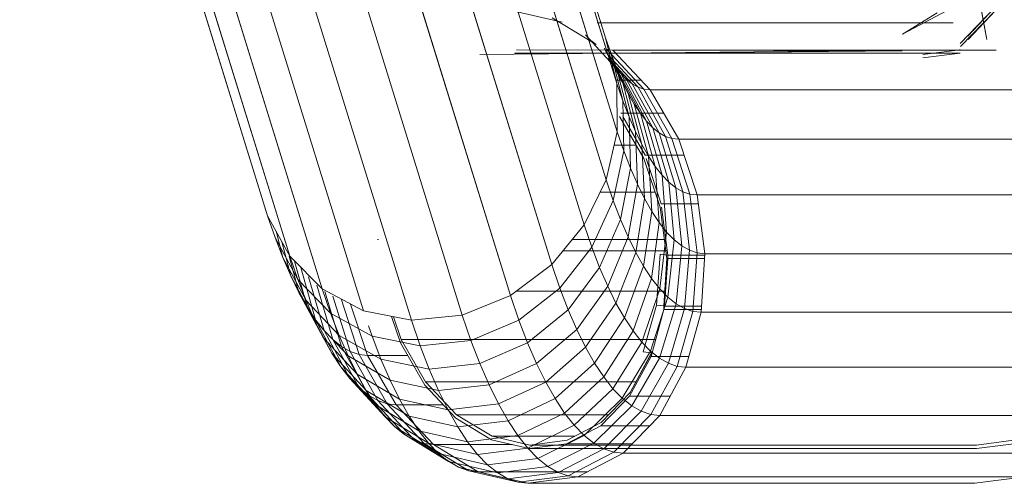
# Model space of a CAD drawing. Header units: millimetres. Extents: x -5903 to 5148, y -923 to 11622.
# Tile 9 of 37: x 3304 to 3365, y 6841 to 6870. Entities that reach past the tile are written whole.
import ezdxf

# ---------------------------------------------------------------- set-up
doc = ezdxf.new("R2010")
doc.units = ezdxf.units.MM
doc.layers.add('G-XREF-____-OTLN', color=7, linetype='Continuous', lineweight=9, true_color=0x007f7f)
doc.layers.add('I-FURN-____-OTLN', color=7, linetype='Continuous', lineweight=9)

# ---------------------------------------------------------------- blocks, each defined once
blk = doc.blocks.new('Gym_Bicycle - BYCYCLE_dwg-951122-Level 1')
at = {"layer": 'G-XREF-____-OTLN'}
for p, q in [((698.129, 559.659), (695.005, 559.262)), ((722.956, 559.262), (695.005, 559.262)), ((726.082, 559.659), (698.129, 559.659)), ((720.126, 557.784), (722.956, 559.262)), ((720.126, 557.784), (722.956, 559.262)), ((723.554, 559.194), (720.711, 557.718)), ((726.082, 559.659), (722.956, 559.262)), ((723.554, 559.194), (722.956, 559.262)), ((726.684, 559.591), (723.554, 559.194)), ((724.191, 558.977), (723.554, 559.194)), ((724.191, 558.977), (727.326, 559.372)), ((726.684, 559.591), (726.082, 559.659)), ((729.181, 558.941), (726.082, 559.659)), ((726.684, 559.591), (729.776, 558.874)), ((727.326, 559.372), (726.684, 559.591)), ((727.965, 559.009), (727.326, 559.372)), ((727.326, 559.372), (730.41, 558.658)), ((721.333, 557.506), (724.191, 558.977)), ((721.952, 557.154), (724.827, 558.615)), ((729.181, 558.941), (722.342, 558.941)), ((724.827, 558.615), (724.191, 558.977)), ((724.827, 558.615), (727.965, 559.009)), ((725.459, 558.111), (724.827, 558.615)), ((728.601, 558.501), (727.965, 559.009)), ((727.965, 559.009), (731.041, 558.299)), ((729.776, 558.874), (729.181, 558.941)), ((731.982, 557.24), (729.181, 558.941)), ((730.41, 558.658), (729.776, 558.874)), ((732.562, 557.175), (729.776, 558.874)), ((731.041, 558.299), (730.41, 558.658)), ((730.41, 558.658), (733.176, 556.966)), ((722.567, 556.663), (725.459, 558.111)), ((728.601, 558.501), (725.459, 558.111)), ((726.085, 557.465), (725.459, 558.111)), ((729.232, 557.851), (728.601, 558.501)), ((731.669, 557.798), (728.601, 558.501)), ((733.788, 556.618), (731.041, 558.299)), ((731.669, 557.798), (731.041, 558.299)), ((720.126, 557.784), (692.187, 557.784)), ((698.023, 557.485), (695.697, 557.189)), ((698.023, 557.485), (725.992, 557.485)), ((717.833, 555.422), (720.126, 557.784)), ((717.833, 555.422), (720.126, 557.784)), ((718.399, 555.358), (720.711, 557.718)), ((718.994, 555.155), (721.333, 557.506)), ((719.836, 557.485), (725.992, 557.485)), ((720.711, 557.718), (720.126, 557.784)), ((721.333, 557.506), (720.711, 557.718)), ((721.952, 557.154), (721.333, 557.506)), ((723.178, 556.033), (726.085, 557.465)), ((725.992, 557.485), (723.664, 557.189)), ((728.35, 556.939), (725.992, 557.485)), ((726.085, 557.465), (729.232, 557.851)), ((726.705, 556.678), (726.085, 557.465)), ((729.232, 557.851), (732.291, 557.156)), ((729.232, 557.851), (729.855, 557.059)), ((732.291, 557.156), (731.669, 557.798)), ((731.669, 557.798), (734.397, 556.132)), ((698.026, 557.27), (695.7, 556.974)), ((698.026, 557.27), (725.961, 557.27)), ((719.548, 557.189), (723.664, 557.189)), ((719.548, 557.189), (723.664, 557.189)), ((721.952, 557.154), (719.587, 554.818)), ((721.491, 555.856), (723.632, 556.974)), ((723.632, 556.974), (721.491, 555.856)), ((723.664, 557.189), (721.526, 556.071)), ((722.567, 556.663), (721.952, 557.154)), ((728.317, 556.724), (723.154, 556.724)), ((728.317, 556.724), (723.154, 556.724)), ((725.961, 557.27), (723.632, 556.974)), ((725.961, 557.27), (724.297, 557.27)), ((728.317, 556.724), (725.961, 557.27)), ((726.705, 556.678), (729.855, 557.059)), ((731.982, 557.24), (727.049, 557.24)), ((728.317, 556.724), (730.541, 555.373)), ((730.578, 555.588), (728.35, 556.939)), ((732.906, 556.375), (729.855, 557.059)), ((729.855, 557.059), (730.47, 556.128)), ((732.562, 557.175), (731.982, 557.24)), ((734.322, 554.752), (731.982, 557.24)), ((732.906, 556.375), (732.291, 557.156)), ((732.291, 557.156), (735, 555.51)), ((733.176, 556.966), (732.562, 557.175)), ((734.881, 554.688), (732.562, 557.175)), ((733.788, 556.618), (733.176, 556.966)), ((733.176, 556.966), (735.467, 554.489)), ((718.463, 556.071), (721.526, 556.071)), ((718.463, 556.071), (721.526, 556.071)), ((721.526, 556.071), (719.723, 554.207)), ((722.567, 556.663), (720.176, 554.348)), ((723.178, 556.033), (722.567, 556.663)), ((726.705, 556.678), (723.781, 555.267)), ((726.705, 556.678), (727.315, 555.754)), ((727.315, 555.754), (730.47, 556.128)), ((730.47, 556.128), (733.513, 555.456)), ((730.47, 556.128), (731.074, 555.061)), ((732.906, 556.375), (735.596, 554.753)), ((732.906, 556.375), (733.513, 555.456)), ((734.397, 556.132), (733.788, 556.618)), ((736.05, 554.157), (733.788, 556.618)), ((735, 555.51), (734.397, 556.132)), ((734.397, 556.132), (736.631, 553.694)), ((721.491, 555.856), (719.683, 553.992)), ((723.178, 556.033), (720.76, 553.745)), ((723.178, 556.033), (723.781, 555.267)), ((724.376, 554.367), (727.315, 555.754)), ((727.315, 555.754), (727.916, 554.693)), ((730.578, 555.588), (732.524, 553.524)), ((736.184, 553.863), (733.513, 555.456)), ((733.513, 555.456), (734.11, 554.403)), ((735, 555.51), (737.206, 553.101)), ((735.596, 554.753), (735, 555.51)), ((717.833, 555.422), (689.913, 555.422)), ((717.833, 555.422), (716.193, 552.411)), ((716.193, 552.411), (717.833, 555.422)), ((718.399, 555.358), (716.734, 552.35)), ((718.994, 555.155), (717.294, 552.159)), ((718.399, 555.358), (717.833, 555.422)), ((718.994, 555.155), (718.399, 555.358)), ((719.587, 554.818), (718.994, 555.155)), ((730.541, 555.373), (721.023, 555.373)), ((723.781, 555.267), (721.338, 553.012)), ((723.781, 555.267), (724.376, 554.367)), ((727.916, 554.693), (731.074, 555.061)), ((730.541, 555.373), (732.482, 553.31)), ((734.11, 554.403), (731.074, 555.061)), ((731.074, 555.061), (731.667, 553.859)), ((719.587, 554.818), (717.853, 551.842)), ((718.409, 551.398), (720.176, 554.348)), ((720.176, 554.348), (719.587, 554.818)), ((720.76, 553.745), (720.176, 554.348)), ((721.907, 552.15), (724.376, 554.367)), ((724.376, 554.367), (724.961, 553.333)), ((727.916, 554.693), (724.961, 553.333)), ((727.916, 554.693), (728.505, 553.5)), ((734.322, 554.752), (731.366, 554.752)), ((736.762, 552.842), (734.11, 554.403)), ((734.11, 554.403), (734.695, 553.217)), ((734.881, 554.688), (734.322, 554.752)), ((734.322, 554.752), (736.104, 551.671)), ((735.467, 554.489), (734.881, 554.688)), ((736.637, 551.61), (734.881, 554.688)), ((736.05, 554.157), (735.467, 554.489)), ((737.187, 551.423), (735.467, 554.489)), ((735.596, 554.753), (737.775, 552.378)), ((735.596, 554.753), (736.184, 553.863)), ((717.171, 554.207), (719.723, 554.207)), ((717.171, 554.207), (719.723, 554.207)), ((718.349, 551.508), (719.683, 553.992)), ((719.723, 554.207), (718.378, 551.724)), ((718.96, 550.83), (720.76, 553.745)), ((721.338, 553.012), (720.76, 553.745)), ((728.505, 553.5), (731.667, 553.859)), ((734.695, 553.217), (731.667, 553.859)), ((731.667, 553.859), (732.247, 552.527)), ((736.05, 554.157), (736.631, 553.694)), ((736.05, 554.157), (737.736, 551.111)), ((736.184, 553.863), (738.335, 551.529)), ((736.184, 553.863), (736.762, 552.842)), ((737.206, 553.101), (736.631, 553.694)), ((736.631, 553.694), (738.281, 550.676)), ((719.316, 553.31), (732.482, 553.31)), ((732.481, 553.31), (719.316, 553.31)), ((719.504, 550.138), (721.338, 553.012)), ((721.338, 553.012), (721.907, 552.15)), ((724.961, 553.333), (722.467, 551.161)), ((724.961, 553.333), (725.535, 552.171)), ((725.535, 552.171), (728.505, 553.5)), ((728.505, 553.5), (729.08, 552.176)), ((732.482, 553.31), (734.006, 550.674)), ((734.056, 550.888), (732.524, 553.524)), ((737.329, 551.692), (734.695, 553.217)), ((734.695, 553.217), (735.266, 551.903)), ((737.775, 552.378), (737.206, 553.101)), ((738.822, 550.118), (737.206, 553.101)), ((716.193, 552.411), (688.297, 552.411)), ((716.193, 552.411), (715.25, 548.972)), ((715.25, 548.972), (716.193, 552.411)), ((716.734, 552.35), (716.193, 552.411)), ((732.247, 552.527), (729.08, 552.176)), ((732.247, 552.527), (735.266, 551.903)), ((732.247, 552.527), (732.811, 551.067)), ((736.762, 552.842), (738.887, 550.556)), ((736.762, 552.842), (737.329, 551.692)), ((737.775, 552.378), (738.335, 551.529)), ((737.775, 552.378), (739.357, 549.439)), ((715.761, 548.914), (716.734, 552.35)), ((717.294, 552.159), (716.283, 548.736)), ((717.294, 552.159), (716.734, 552.35)), ((716.803, 548.44), (717.853, 551.842)), ((717.853, 551.842), (717.294, 552.159)), ((718.409, 551.398), (717.853, 551.842)), ((720.042, 549.325), (721.907, 552.15)), ((721.907, 552.15), (722.467, 551.161)), ((723.016, 550.048), (725.535, 552.171)), ((725.535, 552.171), (726.095, 550.881)), ((729.08, 552.176), (726.095, 550.881)), ((729.08, 552.176), (729.641, 550.726)), ((737.883, 550.418), (735.266, 551.903)), ((735.266, 551.903), (735.823, 550.462)), ((716.005, 551.724), (718.378, 551.724)), ((716.005, 551.724), (718.378, 551.724)), ((717.32, 548.028), (718.409, 551.398)), ((717.582, 548.791), (718.378, 551.724)), ((718.034, 548.521), (718.863, 551.45)), ((718.863, 551.45), (718.349, 551.508)), ((718.863, 551.45), (718.349, 551.508)), ((718.96, 550.83), (718.409, 551.398)), ((720.57, 548.392), (722.467, 551.161)), ((722.467, 551.161), (723.016, 550.048)), ((736.104, 551.671), (733.601, 551.671)), ((736.637, 551.61), (736.104, 551.671)), ((737.17, 548.457), (736.104, 551.671)), ((737.187, 551.423), (736.637, 551.61)), ((737.759, 548.139), (736.637, 551.61)), ((737.736, 551.111), (737.187, 551.423)), ((738.272, 547.961), (737.187, 551.423)), ((737.329, 551.692), (739.428, 549.46)), ((737.329, 551.692), (737.883, 550.418)), ((738.335, 551.529), (738.887, 550.556)), ((739.884, 548.64), (738.335, 551.529)), ((717.833, 547.499), (718.96, 550.83)), ((734.006, 550.674), (718.118, 550.674)), ((734.006, 550.674), (718.118, 550.674)), ((719.504, 550.138), (718.96, 550.83)), ((726.095, 550.881), (723.553, 548.813)), ((726.095, 550.881), (726.642, 549.469)), ((726.642, 549.469), (729.641, 550.726)), ((732.811, 551.067), (729.641, 550.726)), ((729.641, 550.726), (730.19, 549.142)), ((735.823, 550.462), (732.811, 551.067)), ((732.811, 551.067), (733.363, 549.472)), ((734.479, 549.255), (734.006, 550.674)), ((734.056, 550.888), (734.61, 549.23)), ((738.781, 547.672), (737.736, 551.111)), ((738.281, 550.676), (737.736, 551.111)), ((738.822, 550.118), (738.281, 550.676)), ((739.288, 547.267), (738.281, 550.676)), ((738.281, 550.676), (739.288, 547.267)), ((738.887, 550.556), (740.403, 547.725)), ((738.887, 550.556), (739.428, 549.46)), ((719.504, 550.138), (718.34, 546.855)), ((719.504, 550.138), (720.042, 549.325)), ((723.016, 550.048), (721.088, 547.343)), ((723.016, 550.048), (723.553, 548.813)), ((735.823, 550.462), (738.423, 549.022)), ((735.823, 550.462), (736.044, 549.826)), ((737.883, 550.418), (739.956, 548.244)), ((737.883, 550.418), (738.423, 549.022)), ((739.79, 546.749), (738.822, 550.118)), ((738.822, 550.118), (739.357, 549.439)), ((720.042, 549.325), (718.84, 546.098)), ((720.042, 549.325), (720.57, 548.392)), ((724.076, 547.461), (726.642, 549.469)), ((726.642, 549.469), (727.176, 547.926)), ((733.363, 549.472), (730.19, 549.142)), ((748.901, 499.306), (733.363, 549.472)), ((736.368, 548.888), (733.363, 549.472)), ((748.901, 499.306), (733.363, 549.472)), ((740.273, 546.166), (739.357, 549.439)), ((739.357, 549.439), (739.884, 548.64)), ((739.428, 549.46), (740.911, 546.694)), ((739.428, 549.46), (739.956, 548.244)), ((715.25, 548.972), (687.38, 548.972)), ((715.019, 545.311), (715.25, 548.972)), ((715.019, 545.311), (715.25, 548.972)), ((715.238, 548.791), (717.582, 548.791)), ((717.582, 548.791), (715.238, 548.791)), ((715.761, 548.914), (715.25, 548.972)), ((715.499, 545.256), (715.761, 548.914)), ((716.283, 548.736), (715.761, 548.914)), ((716.283, 548.736), (715.979, 545.093)), ((716.803, 548.44), (716.283, 548.736)), ((717.576, 548.573), (717.582, 548.791)), ((717.576, 548.573), (717.582, 548.791)), ((723.553, 548.813), (721.594, 546.179)), ((723.553, 548.813), (724.076, 547.461)), ((727.176, 547.926), (730.19, 549.142)), ((745.725, 498.981), (730.19, 549.142)), ((745.725, 498.981), (730.19, 549.142)), ((751.902, 498.733), (736.368, 548.888)), ((736.368, 548.888), (738.951, 547.497)), ((736.368, 548.888), (751.902, 498.733)), ((738.423, 549.022), (740.471, 546.912)), ((738.423, 549.022), (738.951, 547.497)), ((717.537, 548.577), (715.225, 548.578)), ((716.458, 544.821), (716.803, 548.44)), ((717.32, 548.028), (716.803, 548.44)), ((717.333, 545.609), (717.537, 548.577)), ((717.333, 545.609), (717.537, 548.577)), ((717.333, 545.609), (717.527, 548.577)), ((717.39, 545.609), (717.576, 548.573)), ((718.034, 548.521), (717.537, 548.577)), ((718.034, 548.521), (717.537, 548.577)), ((717.537, 548.577), (717.576, 548.573)), ((717.537, 548.577), (717.576, 548.573)), ((718.034, 548.521), (717.576, 548.573)), ((718.034, 548.521), (717.576, 548.573)), ((718.034, 548.521), (717.806, 545.343)), ((719.332, 545.23), (720.57, 548.392)), ((720.57, 548.392), (721.088, 547.343)), ((739.884, 548.64), (740.669, 545.767)), ((739.884, 548.64), (740.403, 547.725)), ((739.956, 548.244), (741.408, 545.551)), ((739.956, 548.244), (740.471, 546.912)), ((716.934, 544.441), (717.32, 548.028)), ((717.833, 547.499), (717.32, 548.028)), ((717.833, 547.499), (717.406, 543.954)), ((726.802, 547.646), (717.518, 547.646)), ((717.518, 547.646), (726.802, 547.646)), ((717.833, 547.499), (718.34, 546.855)), ((722.087, 544.904), (724.076, 547.461)), ((724.076, 547.461), (724.587, 545.985)), ((727.176, 547.926), (724.587, 545.985)), ((742.704, 497.788), (727.176, 547.926)), ((754.477, 497.37), (738.951, 547.497)), ((740.974, 545.46), (738.951, 547.497)), ((740.403, 547.725), (740.911, 546.694)), ((740.403, 547.725), (741.008, 545.46)), ((740.403, 547.725), (741.008, 545.46)), ((718.34, 546.855), (717.873, 543.361)), ((718.34, 546.855), (718.84, 546.098)), ((721.088, 547.343), (719.813, 544.253)), ((721.088, 547.343), (721.594, 546.179)), ((740.471, 546.912), (741.892, 544.299)), ((740.471, 546.912), (740.974, 545.46)), ((740.911, 546.694), (741.408, 545.551)), ((741.47, 544.56), (740.911, 546.694)), ((715.037, 545.609), (717.333, 545.609)), ((715.037, 545.602), (717.333, 545.609)), ((717.327, 545.397), (717.333, 545.609)), ((717.327, 545.397), (717.333, 545.609)), ((717.333, 545.609), (717.39, 545.609)), ((717.815, 542.394), (717.39, 545.609)), ((718.84, 546.098), (718.333, 542.664)), ((718.84, 546.098), (719.332, 545.23)), ((720.285, 543.17), (721.594, 546.179)), ((721.594, 546.179), (722.087, 544.904)), ((722.568, 543.514), (724.587, 545.985)), ((740.104, 495.885), (724.587, 545.985)), ((715.019, 545.311), (687.178, 545.311)), ((715.499, 545.256), (715.019, 545.311)), ((715.494, 541.637), (715.019, 545.311)), ((717.327, 545.397), (715.024, 545.397)), ((715.979, 545.093), (715.499, 545.256)), ((715.943, 541.586), (715.499, 545.256)), ((716.458, 544.821), (715.979, 545.093)), ((715.979, 545.093), (716.382, 541.437)), ((717.327, 545.397), (717.806, 545.343)), ((717.406, 545.123), (723.882, 545.123)), ((719.332, 545.23), (718.786, 541.865)), ((719.332, 545.23), (719.813, 544.253)), ((756.487, 495.373), (740.974, 545.46)), ((742.364, 542.936), (740.974, 545.46)), ((741.408, 545.551), (741.892, 544.299)), ((741.832, 543.902), (741.408, 545.551)), ((716.934, 544.441), (716.458, 544.821)), ((716.458, 544.821), (716.819, 541.188)), ((717.406, 543.954), (716.934, 544.441)), ((717.254, 540.841), (716.934, 544.441)), ((723.318, 544.432), (717.51, 544.432)), ((723.318, 544.432), (717.51, 544.432)), ((722.087, 544.904), (720.744, 541.983)), ((722.087, 544.904), (722.568, 543.514)), ((735.488, 544.425), (735.423, 544.432)), ((717.685, 540.396), (717.406, 543.954)), ((717.406, 543.954), (717.873, 543.361)), ((719.813, 544.253), (719.23, 540.966)), ((719.813, 544.253), (720.285, 543.17)), ((741.892, 544.299), (742.364, 542.936)), ((718.112, 539.855), (717.873, 543.361)), ((717.873, 543.361), (718.333, 542.664)), ((719.663, 539.968), (720.285, 543.17)), ((720.285, 543.17), (720.744, 541.983)), ((722.568, 543.514), (721.191, 540.692)), ((738.07, 493.462), (722.568, 543.514)), ((738.07, 493.462), (722.568, 543.514)), ((718.532, 539.218), (718.333, 542.664)), ((718.333, 542.664), (718.786, 541.865)), ((757.862, 492.898), (742.364, 542.936)), ((717.741, 542.183), (715.423, 542.183)), ((717.741, 542.183), (718.676, 539.365)), ((717.815, 542.394), (718.828, 539.365)), ((720.744, 541.983), (720.086, 538.875)), ((720.744, 541.983), (721.191, 540.692)), ((715.494, 541.637), (687.682, 541.637)), ((715.943, 541.586), (715.494, 541.637)), ((716.647, 538.158), (715.494, 541.637)), ((716.382, 541.437), (715.943, 541.586)), ((715.943, 541.586), (717.067, 538.111)), ((716.819, 541.188), (716.382, 541.437)), ((717.466, 537.975), (716.382, 541.437)), ((718.127, 541.461), (721.566, 541.461)), ((718.127, 541.461), (721.566, 541.461)), ((718.945, 538.488), (718.786, 541.865)), ((718.786, 541.865), (719.23, 540.966)), ((717.254, 540.841), (716.819, 541.188)), ((716.819, 541.188), (717.864, 537.749)), ((717.685, 540.396), (717.254, 540.841)), ((718.26, 537.433), (717.254, 540.841)), ((719.351, 537.667), (719.23, 540.966)), ((719.23, 540.966), (719.663, 539.968)), ((721.191, 540.692), (720.497, 537.69)), ((736.676, 490.694), (721.191, 540.692)), ((718.112, 539.855), (717.685, 540.396)), ((718.653, 537.028), (717.685, 540.396)), ((718.112, 539.855), (719.04, 536.535)), ((718.112, 539.855), (718.532, 539.218)), ((719.663, 539.968), (719.747, 536.756)), ((719.663, 539.968), (720.086, 538.875)), ((718.729, 539.157), (716.316, 539.157)), ((719.423, 535.956), (718.532, 539.218)), ((718.532, 539.218), (718.945, 538.488)), ((718.746, 539.155), (720.149, 536.728)), ((720.36, 536.728), (718.828, 539.365)), ((720.086, 538.875), (720.133, 535.758)), ((720.086, 538.875), (720.497, 537.69)), ((719.799, 535.292), (718.945, 538.488)), ((718.945, 538.488), (719.351, 537.667)), ((719.314, 538.528), (720.69, 538.528)), ((719.314, 538.528), (720.69, 538.528)), ((716.647, 538.158), (688.863, 538.158)), ((718.429, 535.077), (716.647, 538.158)), ((717.067, 538.111), (716.647, 538.158)), ((718.822, 535.033), (717.067, 538.111)), ((717.466, 537.975), (717.067, 538.111)), ((717.864, 537.749), (717.466, 537.975)), ((719.187, 534.909), (717.466, 537.975)), ((719.55, 534.702), (717.864, 537.749)), ((718.26, 537.433), (717.864, 537.749)), ((720.168, 534.544), (719.351, 537.667)), ((719.351, 537.667), (719.747, 536.756)), ((735.963, 487.752), (720.497, 537.69)), ((720.497, 537.69), (720.507, 534.678)), ((719.911, 534.414), (718.26, 537.433)), ((718.653, 537.028), (718.26, 537.433)), ((720.269, 534.045), (718.653, 537.028)), ((718.653, 537.028), (719.04, 536.535)), ((720.246, 536.522), (717.594, 536.522)), ((719.04, 536.535), (720.623, 533.595)), ((719.04, 536.535), (719.423, 535.956)), ((719.747, 536.756), (720.529, 533.715)), ((719.747, 536.756), (720.133, 535.758)), ((719.423, 535.956), (720.855, 533.286)), ((719.423, 535.956), (719.799, 535.292)), ((720.88, 532.807), (720.133, 535.758)), ((720.133, 535.758), (720.507, 534.678)), ((719.799, 535.292), (721.315, 532.461)), ((719.799, 535.292), (720.168, 534.544)), ((718.429, 535.077), (692.699, 535.077)), ((718.822, 535.033), (718.429, 535.077)), ((720.769, 532.589), (718.429, 535.077)), ((720.769, 532.589), (718.429, 535.077)), ((719.187, 534.909), (718.822, 535.033)), ((721.141, 532.547), (718.822, 535.033)), ((719.55, 534.702), (719.187, 534.909)), ((721.119, 532.82), (719.187, 534.909)), ((719.911, 534.414), (719.55, 534.702)), ((721.028, 533.094), (719.55, 534.702)), ((720.168, 534.544), (720.529, 533.715)), ((720.168, 534.544), (720.865, 533.246)), ((735.956, 484.797), (720.507, 534.678)), ((720.507, 534.678), (721.219, 531.827)), ((720.579, 534.459), (719.011, 534.459)), ((719.014, 534.456), (720.58, 534.456)), ((720.269, 534.045), (719.911, 534.414)), ((720.269, 534.045), (722.475, 531.636)), ((720.269, 534.045), (720.623, 533.595)), ((720.529, 533.715), (720.88, 532.807)), ((720.623, 533.595), (720.972, 533.067)), ((701.374, 533.063), (699.048, 532.767)), ((699.048, 532.767), (702.635, 532.767)), ((699.051, 532.559), (701.377, 532.855)), ((729.084, 532.859), (699.088, 532.559)), ((702.635, 532.767), (726.892, 532.767)), ((702.661, 532.633), (721.128, 532.791)), ((720.88, 532.807), (721.219, 531.827)), ((720.972, 533.067), (721.315, 532.461)), ((727.005, 532.842), (729.084, 532.859)), ((720.769, 532.589), (696.785, 532.589)), ((696.856, 530.126), (699.024, 532.366)), ((699.034, 532.162), (696.87, 529.925)), ((699.051, 532.559), (699.088, 532.559)), ((702.661, 532.633), (726.791, 532.559)), ((721.141, 532.547), (720.769, 532.589)), ((722.145, 531.976), (721.812, 532.242)), ((721.812, 532.242), (724.559, 530.56)), ((698.547, 531.923), (696.856, 530.126)), ((698.561, 531.722), (696.87, 529.925)), ((697.368, 531.926), (699.97, 518.174)), ((699.848, 530.116), (702.644, 531.589)), ((702.644, 531.589), (700.483, 530.263)), ((736.651, 482.001), (721.219, 531.827)), ((722.145, 531.976), (722.475, 531.636)), ((721.755, 530.888), (699.485, 530.888)), ((721.755, 530.888), (699.485, 530.888)), ((727.02, 530.13), (723.927, 530.847)), ((724.559, 530.56), (724.244, 530.74))]:
    blk.add_line(p, q, dxfattribs=at)
at = {"layer": 'G-XREF-____-OTLN', "flags": 128}
for points in [[(730.19, 549.142), (729.641, 550.726), (729.08, 552.176), (728.505, 553.5), (727.916, 554.693), (727.315, 555.754), (726.705, 556.678), (726.085, 557.465), (725.459, 558.111), (724.827, 558.615), (724.191, 558.977), (723.554, 559.194), (722.956, 559.262), (695.005, 559.262), (692.346, 558.721), (689.638, 557.06), (687.772, 555.132)], [(689.913, 555.422), (692.187, 557.784), (695.005, 559.262), (698.129, 559.659)], [(733.363, 549.472), (732.811, 551.067), (732.247, 552.527), (731.667, 553.859), (731.074, 555.061), (730.47, 556.128), (729.855, 557.059), (729.232, 557.851), (728.601, 558.501), (727.965, 559.009), (727.326, 559.372), (726.684, 559.591), (726.082, 559.659), (698.129, 559.659)], [(717.067, 538.111), (715.943, 541.586), (715.499, 545.256), (715.761, 548.914), (716.734, 552.35), (718.399, 555.358), (720.711, 557.718), (723.554, 559.194), (726.684, 559.591), (729.776, 558.874), (732.562, 557.175), (734.881, 554.688), (736.637, 551.61), (737.759, 548.139)], [(721.119, 532.82), (719.187, 534.909), (717.466, 537.975), (716.382, 541.437), (715.979, 545.093), (716.283, 548.736), (717.294, 552.159), (718.994, 555.155), (721.333, 557.506), (724.191, 558.977), (727.326, 559.372), (730.41, 558.658), (733.176, 556.966), (735.467, 554.489), (737.187, 551.423), (738.272, 547.961)], [(722.956, 559.262), (726.082, 559.659), (729.181, 558.941), (731.982, 557.24), (734.322, 554.752), (736.104, 551.671), (737.17, 548.457)], [(721.028, 533.094), (719.55, 534.702), (717.864, 537.749), (716.819, 541.188), (716.458, 544.821), (716.803, 548.44), (717.853, 551.842), (719.587, 554.818), (721.952, 557.154), (724.827, 558.615), (727.965, 559.009), (731.041, 558.299)], [(722.342, 558.941), (729.181, 558.941), (729.776, 558.874), (730.41, 558.658), (731.041, 558.299), (731.669, 557.798), (732.291, 557.156), (732.906, 556.375), (733.513, 555.456), (734.11, 554.403), (734.695, 553.217), (735.266, 551.903), (735.823, 550.462), (736.044, 549.826)], [(719.911, 534.414), (718.26, 537.433), (717.254, 540.841), (716.934, 544.441), (717.32, 548.028), (718.409, 551.398), (720.176, 554.348), (722.567, 556.663), (725.459, 558.111), (728.601, 558.501), (731.669, 557.798), (734.397, 556.132), (736.631, 553.694), (738.281, 550.676)], [(731.041, 558.299), (733.788, 556.618), (736.05, 554.157), (737.736, 551.111), (738.781, 547.672)], [(742.704, 497.788), (727.176, 547.926), (726.642, 549.469), (726.095, 550.881), (725.535, 552.171), (724.961, 553.333), (724.376, 554.367), (723.781, 555.267), (723.178, 556.033), (722.567, 556.663), (721.952, 557.154), (721.333, 557.506), (720.711, 557.718), (720.126, 557.784), (692.187, 557.784), (689.55, 557.248), (686.872, 555.606), (684.238, 552.883), (681.669, 549.103)], [(720.269, 534.045), (718.653, 537.028), (717.685, 540.396), (717.406, 543.954), (717.833, 547.499), (718.96, 550.83), (720.76, 553.745), (723.178, 556.033), (726.085, 557.465), (729.232, 557.851), (732.291, 557.156), (735, 555.51)], [(720.623, 533.595), (719.041, 536.535), (718.112, 539.855), (717.873, 543.361), (718.34, 546.855), (719.504, 550.138), (721.338, 553.012), (723.781, 555.267), (726.705, 556.678), (729.855, 557.059), (732.906, 556.375), (735.596, 554.753)], [(730.541, 555.373), (728.317, 556.724), (725.961, 557.27), (723.632, 556.974)], [(754.477, 497.37), (738.951, 547.497), (738.423, 549.022), (737.883, 550.418), (737.329, 551.692), (736.762, 552.842), (736.184, 553.863), (735.596, 554.753), (735, 555.51), (734.397, 556.132), (733.788, 556.618), (733.176, 556.966), (732.562, 557.175), (731.982, 557.24), (727.049, 557.24)], [(720.855, 533.286), (719.423, 535.956), (718.532, 539.218), (718.333, 542.664), (718.84, 546.098), (720.042, 549.325), (721.907, 552.15), (724.376, 554.367), (727.315, 555.754), (730.47, 556.128), (733.513, 555.456), (736.184, 553.863), (738.335, 551.529), (739.884, 548.64), (740.669, 545.767)], [(721.491, 555.856), (719.683, 553.992), (718.331, 551.51)], [(735, 555.51), (737.206, 553.101), (738.822, 550.118), (739.79, 546.749)], [(740.104, 495.885), (724.587, 545.985), (724.076, 547.461), (723.553, 548.813), (723.016, 550.048), (722.467, 551.161), (721.907, 552.15), (721.338, 553.012), (720.76, 553.745), (720.176, 554.348), (719.587, 554.818), (718.994, 555.155), (718.399, 555.358), (717.833, 555.422), (689.913, 555.422), (687.312, 554.893), (684.681, 553.28), (682.094, 550.605), (679.571, 546.892), (677.133, 542.171), (674.893, 536.703), (673.583, 534.06)], [(720.838, 533.352), (719.799, 535.292), (718.945, 538.488), (718.786, 541.865), (719.332, 545.23), (720.57, 548.392), (722.467, 551.161), (724.961, 553.333), (727.916, 554.693), (731.074, 555.061), (734.11, 554.403), (736.762, 552.842), (738.887, 550.556), (740.403, 547.725)], [(734.476, 549.256), (734.006, 550.674), (732.481, 553.31), (730.541, 555.373), (721.023, 555.373)], [(736.631, 553.694), (736.05, 554.157), (735.467, 554.489), (734.881, 554.688), (734.322, 554.752), (731.366, 554.752)], [(735.596, 554.753), (737.775, 552.379), (739.357, 549.439), (740.273, 546.166)], [(720.865, 533.246), (720.168, 534.544), (719.351, 537.667), (719.23, 540.966), (719.813, 544.253), (721.087, 547.343), (723.016, 550.048), (725.535, 552.171), (728.505, 553.5), (731.667, 553.859), (734.695, 553.217), (737.329, 551.692), (739.428, 549.46), (740.911, 546.694), (741.47, 544.56)], [(756.487, 495.373), (740.974, 545.46), (740.471, 546.912), (739.956, 548.244), (739.428, 549.46), (738.887, 550.556), (738.335, 551.529), (737.775, 552.379), (737.206, 553.101), (736.631, 553.694)], [(722.568, 543.514), (722.087, 544.904), (721.594, 546.179), (721.087, 547.343), (720.57, 548.392), (720.042, 549.325), (719.504, 550.138), (718.96, 550.83), (718.409, 551.398), (717.853, 551.842), (717.294, 552.159), (716.734, 552.35), (716.193, 552.411), (688.297, 552.411)], [(720.529, 533.715), (719.747, 536.756), (719.663, 539.968), (720.285, 543.17), (721.594, 546.179), (723.553, 548.813), (726.095, 550.881), (729.08, 552.176), (732.247, 552.527), (735.266, 551.903), (737.883, 550.418), (739.956, 548.244), (741.408, 545.551), (741.832, 543.902)], [(718.863, 551.45), (718.034, 548.521), (717.806, 545.343)], [(757.862, 492.898), (742.364, 542.936), (741.892, 544.299), (741.408, 545.551), (740.911, 546.694), (740.403, 547.725), (739.884, 548.64), (739.357, 549.439), (738.822, 550.118), (738.281, 550.676), (737.736, 551.111), (737.187, 551.423), (736.637, 551.61), (736.104, 551.671), (733.601, 551.671)], [(720.88, 532.807), (720.133, 535.758), (720.086, 538.875), (720.744, 541.983), (722.087, 544.904), (724.076, 547.461), (726.642, 549.469), (729.641, 550.726), (732.811, 551.067), (735.823, 550.462), (738.423, 549.022), (740.471, 546.912), (741.892, 544.299)], [(730.19, 549.142), (733.363, 549.472), (736.368, 548.888), (738.951, 547.497), (740.974, 545.46), (742.364, 542.936)], [(687.38, 548.972), (715.25, 548.972), (715.761, 548.914), (716.283, 548.736), (716.803, 548.44), (717.32, 548.028), (717.833, 547.499), (718.34, 546.855), (718.84, 546.098), (719.332, 545.23), (719.813, 544.253), (720.285, 543.17), (720.744, 541.983), (721.191, 540.692), (736.676, 490.694)], [(721.219, 531.827), (720.507, 534.678), (720.497, 537.69), (721.191, 540.692), (722.568, 543.514), (724.587, 545.985), (727.176, 547.926), (730.19, 549.142)], [(715.225, 548.579), (717.527, 548.579), (717.537, 548.577), (717.576, 548.573), (718.034, 548.521)], [(717.39, 545.609), (717.333, 545.609), (717.327, 545.397), (717.714, 542.394)], [(735.963, 487.752), (720.497, 537.69), (720.086, 538.875), (719.663, 539.968), (719.23, 540.966), (718.786, 541.865), (718.333, 542.664), (717.873, 543.361), (717.406, 543.954), (716.934, 544.441), (716.458, 544.821), (715.979, 545.093), (715.499, 545.256), (715.019, 545.311), (687.178, 545.311), (684.731, 544.813)], [(718.429, 535.077), (716.647, 538.158), (715.494, 541.637), (715.019, 545.311)], [(717.806, 545.343), (717.327, 545.397), (715.024, 545.397)], [(715.423, 542.183), (717.741, 542.183), (717.733, 542.184)], [(735.956, 484.797), (720.507, 534.678), (720.133, 535.758), (719.747, 536.756), (719.351, 537.667), (718.945, 538.488), (718.532, 539.218), (718.112, 539.855), (717.685, 540.396), (717.254, 540.841), (716.819, 541.188), (716.382, 541.437), (715.943, 541.586), (715.494, 541.637), (687.682, 541.637)], [(716.317, 539.155), (718.746, 539.155), (718.729, 539.157)], [(675.6, 521.544), (677.687, 526.637), (679.803, 530.736), (681.994, 533.96), (684.24, 536.282), (686.525, 537.683), (688.863, 538.158), (716.647, 538.158), (717.067, 538.111), (717.466, 537.975), (717.864, 537.749), (718.26, 537.433), (718.653, 537.028), (719.041, 536.535), (719.423, 535.956), (719.799, 535.292), (720.168, 534.544), (720.529, 533.715), (720.88, 532.807)], [(721.141, 532.547), (718.822, 535.033), (717.067, 538.111)], [(717.595, 536.519), (720.27, 536.519), (720.246, 536.522)], [(720.623, 533.595), (720.269, 534.045), (719.911, 534.414), (719.55, 534.702), (719.187, 534.909), (718.822, 535.033), (718.429, 535.077), (692.699, 535.077)], [(696.785, 532.589), (720.769, 532.589), (721.141, 532.547)], [(699.97, 518.174), (697.368, 531.926)], [(721.219, 531.827), (736.651, 482.001), (735.956, 484.797), (735.964, 487.75)]]:
    blk.add_lwpolyline(points, dxfattribs=at)
blk = doc.blocks.new('Gym_Bicycle - Gym_Bicycle-951134-Level 1')
blk.add_blockref('Gym_Bicycle - BYCYCLE_dwg-951122-Level 1', (-349.118, -253.515))

msp = doc.modelspace()

# ---------------------------------------------------------------- block references
at = {"layer": 'I-FURN-____-OTLN', "rotation": 180}
msp.add_blockref('Gym_Bicycle - Gym_Bicycle-951134-Level 1', (3712.597, 7146.944), dxfattribs=at)

doc.saveas('drawing.dxf')
